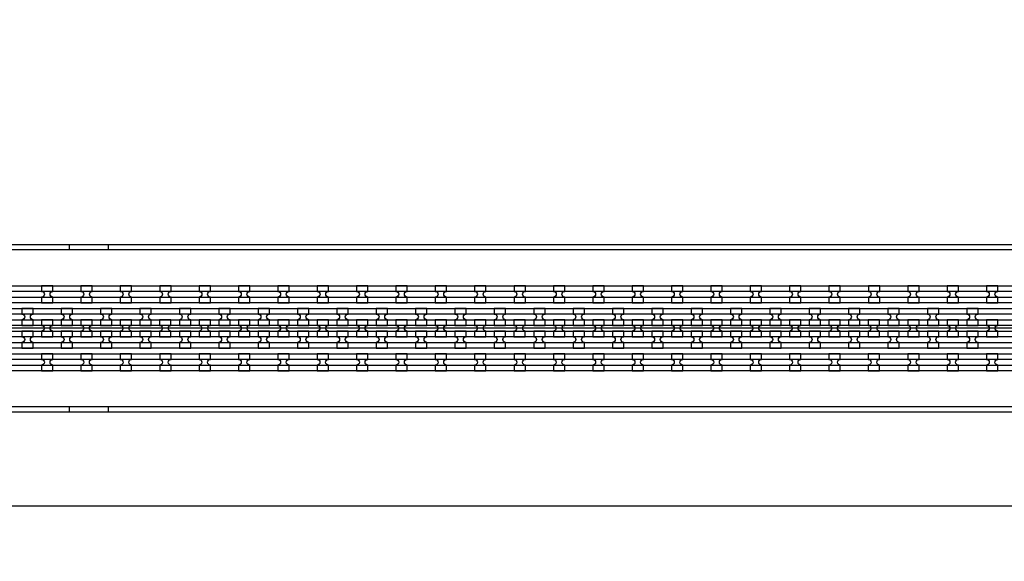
# Model space of a CAD drawing. Extents: x -63500 to 63500, y -63500 to 63500.
# Tile 100 of 256: x -34115 to -27862, y -351 to 3090. Entities that reach past the tile are written whole.
import ezdxf

# ---------------------------------------------------------------- set-up
doc = ezdxf.new("R2010")
doc.units = 13
doc.header["$MEASUREMENT"] = 0
for name, color, linetype in [('1_Metal', 2, 'Continuous'), ('2_Electrodes', 5, 'Continuous'), ('3_Outline', 4, 'Continuous')]:
    doc.layers.add(name, color=color, linetype=linetype)

msp = doc.modelspace()

# ---------------------------------------------------------------- linework, layer by layer
for p, q in [((-16300, 1130), (-34800, 1130)), ((0, 0), (-50000, 0))]:
    msp.add_line(p, q)
for radius in [50000, 47500, 45000]:
    msp.add_circle((0, 0), radius)
at = {"layer": '1_Metal'}
for points in [[(-50000, 0, -1), (50000, 0), (51000, 0, 1), (-51000, 0)], [(-34797.9, 1040), (-7256, 1040, 0.414214), (-5416, 2880), (-5416, 3380, 0.414214), (-7256, 5220), (-8488, 5220, 0.414214), (-8506, 5202), (-8506, 5202), (-8536.6, 5202), (-8536.6, 5272.2), (-8506.6, 5272.2, 0.384752), (-8488.7, 5256), (-7256, 5256, -0.414214), (-5380, 3380), (-5380, 2880, -0.414214), (-7256, 1004), (-34797.9, 1004)], [(-34797.9, 1112), (-7256, 1112, 0.414214), (-5488, 2880), (-5488, 3380, 0.414214), (-7256, 5148), (-8488, 5148, 0.414214), (-8506, 5130), (-8506, 5130), (-8536.6, 5130), (-8536.6, 5202), (-8506, 5202, 0.414214), (-8488, 5184), (-7256, 5184, -0.414214), (-5452, 3380), (-5452, 2880, -0.414214), (-7256, 1076), (-34797.9, 1076)], [(-34797.9, 1184), (-7256, 1184, 0.414214), (-5560, 2880), (-5560, 3380, 0.414214), (-7256, 5076), (-8488, 5076, 0.414214), (-8506, 5058), (-8506, 5058), (-8536.6, 5058), (-8536.6, 5130), (-8506, 5130, 0.414214), (-8488, 5112), (-7256, 5112, -0.414214), (-5524, 3380), (-5524, 2880, -0.414214), (-7256, 1148), (-34797.9, 1148)], [(-34797.9, 1256), (-7256, 1256, 0.414214), (-5632, 2880), (-5632, 3380, 0.414214), (-7256, 5004), (-8488.7, 5004, 0.384752), (-8506.6, 4987.9), (-8536.6, 4987.9), (-8536.6, 5058), (-8506, 5058, 0.414214), (-8488, 5040), (-7256, 5040, -0.414214), (-5596, 3380), (-5596, 2880, -0.414214), (-7256, 1220), (-34797.9, 1220)], [(-33975.9, 1292.1), (-33903.9, 1292.1), (-33903.9, 1328.1, -0.414214), (-33921.9, 1346.1), (-33921.9, 1346.1, -0.414214), (-33903.9, 1364.1), (-33903.9, 1400.1), (-33975.9, 1400.1), (-33975.9, 1364.1, -0.414214), (-33957.9, 1346.1), (-33957.9, 1346.1, -0.414214), (-33975.9, 1328.1)], [(-33725.9, 1292.1), (-33653.9, 1292.1), (-33653.9, 1328.1, -0.414214), (-33671.9, 1346.1), (-33671.9, 1346.1, -0.414214), (-33653.9, 1364.1), (-33653.9, 1400.1), (-33725.9, 1400.1), (-33725.9, 1364.1, -0.414214), (-33707.9, 1346.1), (-33707.9, 1346.1, -0.414214), (-33725.9, 1328.1)], [(-33475.9, 1292.1), (-33403.9, 1292.1), (-33403.9, 1328.1, -0.414214), (-33421.9, 1346.1), (-33421.9, 1346.1, -0.414214), (-33403.9, 1364.1), (-33403.9, 1400.1), (-33475.9, 1400.1), (-33475.9, 1364.1, -0.414214), (-33457.9, 1346.1), (-33457.9, 1346.1, -0.414214), (-33475.9, 1328.1)], [(-33225.9, 1292.1), (-33153.9, 1292.1), (-33153.9, 1328.1, -0.414214), (-33171.9, 1346.1), (-33171.9, 1346.1, -0.414214), (-33153.9, 1364.1), (-33153.9, 1400.1), (-33225.9, 1400.1), (-33225.9, 1364.1, -0.414214), (-33207.9, 1346.1), (-33207.9, 1346.1, -0.414214), (-33225.9, 1328.1)], [(-32975.9, 1292.1), (-32903.9, 1292.1), (-32903.9, 1328.1, -0.414214), (-32921.9, 1346.1), (-32921.9, 1346.1, -0.414214), (-32903.9, 1364.1), (-32903.9, 1400.1), (-32975.9, 1400.1), (-32975.9, 1364.1, -0.414214), (-32957.9, 1346.1), (-32957.9, 1346.1, -0.414214), (-32975.9, 1328.1)], [(-32725.9, 1292.1), (-32653.9, 1292.1), (-32653.9, 1328.1, -0.414214), (-32671.9, 1346.1), (-32671.9, 1346.1, -0.414214), (-32653.9, 1364.1), (-32653.9, 1400.1), (-32725.9, 1400.1), (-32725.9, 1364.1, -0.414214), (-32707.9, 1346.1), (-32707.9, 1346.1, -0.414214), (-32725.9, 1328.1)], [(-32475.9, 1292.1), (-32403.9, 1292.1), (-32403.9, 1328.1, -0.414214), (-32421.9, 1346.1), (-32421.9, 1346.1, -0.414214), (-32403.9, 1364.1), (-32403.9, 1400.1), (-32475.9, 1400.1), (-32475.9, 1364.1, -0.414214), (-32457.9, 1346.1), (-32457.9, 1346.1, -0.414214), (-32475.9, 1328.1)], [(-32225.9, 1292.1), (-32153.9, 1292.1), (-32153.9, 1328.1, -0.414214), (-32171.9, 1346.1), (-32171.9, 1346.1, -0.414214), (-32153.9, 1364.1), (-32153.9, 1400.1), (-32225.9, 1400.1), (-32225.9, 1364.1, -0.414214), (-32207.9, 1346.1), (-32207.9, 1346.1, -0.414214), (-32225.9, 1328.1)], [(-31975.9, 1292.1), (-31903.9, 1292.1), (-31903.9, 1328.1, -0.414214), (-31921.9, 1346.1), (-31921.9, 1346.1, -0.414214), (-31903.9, 1364.1), (-31903.9, 1400.1), (-31975.9, 1400.1), (-31975.9, 1364.1, -0.414214), (-31957.9, 1346.1), (-31957.9, 1346.1, -0.414214), (-31975.9, 1328.1)], [(-31725.9, 1292.1), (-31653.9, 1292.1), (-31653.9, 1328.1, -0.414214), (-31671.9, 1346.1), (-31671.9, 1346.1, -0.414214), (-31653.9, 1364.1), (-31653.9, 1400.1), (-31725.9, 1400.1), (-31725.9, 1364.1, -0.414214), (-31707.9, 1346.1), (-31707.9, 1346.1, -0.414214), (-31725.9, 1328.1)], [(-31475.9, 1292.1), (-31403.9, 1292.1), (-31403.9, 1328.1, -0.414214), (-31421.9, 1346.1), (-31421.9, 1346.1, -0.414214), (-31403.9, 1364.1), (-31403.9, 1400.1), (-31475.9, 1400.1), (-31475.9, 1364.1, -0.414214), (-31457.9, 1346.1), (-31457.9, 1346.1, -0.414214), (-31475.9, 1328.1)], [(-31225.9, 1292.1), (-31153.9, 1292.1), (-31153.9, 1328.1, -0.414214), (-31171.9, 1346.1), (-31171.9, 1346.1, -0.414214), (-31153.9, 1364.1), (-31153.9, 1400.1), (-31225.9, 1400.1), (-31225.9, 1364.1, -0.414214), (-31207.9, 1346.1), (-31207.9, 1346.1, -0.414214), (-31225.9, 1328.1)], [(-30975.9, 1292.1), (-30903.9, 1292.1), (-30903.9, 1328.1, -0.414214), (-30921.9, 1346.1), (-30921.9, 1346.1, -0.414214), (-30903.9, 1364.1), (-30903.9, 1400.1), (-30975.9, 1400.1), (-30975.9, 1364.1, -0.414214), (-30957.9, 1346.1), (-30957.9, 1346.1, -0.414214), (-30975.9, 1328.1)], [(-30725.9, 1292.1), (-30653.9, 1292.1), (-30653.9, 1328.1, -0.414214), (-30671.9, 1346.1), (-30671.9, 1346.1, -0.414214), (-30653.9, 1364.1), (-30653.9, 1400.1), (-30725.9, 1400.1), (-30725.9, 1364.1, -0.414214), (-30707.9, 1346.1), (-30707.9, 1346.1, -0.414214), (-30725.9, 1328.1)], [(-30475.9, 1292.1), (-30403.9, 1292.1), (-30403.9, 1328.1, -0.414214), (-30421.9, 1346.1), (-30421.9, 1346.1, -0.414214), (-30403.9, 1364.1), (-30403.9, 1400.1), (-30475.9, 1400.1), (-30475.9, 1364.1, -0.414214), (-30457.9, 1346.1), (-30457.9, 1346.1, -0.414214), (-30475.9, 1328.1)], [(-30225.9, 1292.1), (-30153.9, 1292.1), (-30153.9, 1328.1, -0.414214), (-30171.9, 1346.1), (-30171.9, 1346.1, -0.414214), (-30153.9, 1364.1), (-30153.9, 1400.1), (-30225.9, 1400.1), (-30225.9, 1364.1, -0.414214), (-30207.9, 1346.1), (-30207.9, 1346.1, -0.414214), (-30225.9, 1328.1)], [(-29975.9, 1292.1), (-29903.9, 1292.1), (-29903.9, 1328.1, -0.414214), (-29921.9, 1346.1), (-29921.9, 1346.1, -0.414214), (-29903.9, 1364.1), (-29903.9, 1400.1), (-29975.9, 1400.1), (-29975.9, 1364.1, -0.414214), (-29957.9, 1346.1), (-29957.9, 1346.1, -0.414214), (-29975.9, 1328.1)], [(-29725.9, 1292.1), (-29653.9, 1292.1), (-29653.9, 1328.1, -0.414214), (-29671.9, 1346.1), (-29671.9, 1346.1, -0.414214), (-29653.9, 1364.1), (-29653.9, 1400.1), (-29725.9, 1400.1), (-29725.9, 1364.1, -0.414214), (-29707.9, 1346.1), (-29707.9, 1346.1, -0.414214), (-29725.9, 1328.1)], [(-29475.9, 1292.1), (-29403.9, 1292.1), (-29403.9, 1328.1, -0.414214), (-29421.9, 1346.1), (-29421.9, 1346.1, -0.414214), (-29403.9, 1364.1), (-29403.9, 1400.1), (-29475.9, 1400.1), (-29475.9, 1364.1, -0.414214), (-29457.9, 1346.1), (-29457.9, 1346.1, -0.414214), (-29475.9, 1328.1)], [(-29225.9, 1292.1), (-29153.9, 1292.1), (-29153.9, 1328.1, -0.414214), (-29171.9, 1346.1), (-29171.9, 1346.1, -0.414214), (-29153.9, 1364.1), (-29153.9, 1400.1), (-29225.9, 1400.1), (-29225.9, 1364.1, -0.414214), (-29207.9, 1346.1), (-29207.9, 1346.1, -0.414214), (-29225.9, 1328.1)], [(-28975.9, 1292.1), (-28903.9, 1292.1), (-28903.9, 1328.1, -0.414214), (-28921.9, 1346.1), (-28921.9, 1346.1, -0.414214), (-28903.9, 1364.1), (-28903.9, 1400.1), (-28975.9, 1400.1), (-28975.9, 1364.1, -0.414214), (-28957.9, 1346.1), (-28957.9, 1346.1, -0.414214), (-28975.9, 1328.1)], [(-28725.9, 1292.1), (-28653.9, 1292.1), (-28653.9, 1328.1, -0.414214), (-28671.9, 1346.1), (-28671.9, 1346.1, -0.414214), (-28653.9, 1364.1), (-28653.9, 1400.1), (-28725.9, 1400.1), (-28725.9, 1364.1, -0.414214), (-28707.9, 1346.1), (-28707.9, 1346.1, -0.414214), (-28725.9, 1328.1)], [(-28475.9, 1292.1), (-28403.9, 1292.1), (-28403.9, 1328.1, -0.414214), (-28421.9, 1346.1), (-28421.9, 1346.1, -0.414214), (-28403.9, 1364.1), (-28403.9, 1400.1), (-28475.9, 1400.1), (-28475.9, 1364.1, -0.414214), (-28457.9, 1346.1), (-28457.9, 1346.1, -0.414214), (-28475.9, 1328.1)], [(-28225.9, 1292.1), (-28153.9, 1292.1), (-28153.9, 1328.1, -0.414214), (-28171.9, 1346.1), (-28171.9, 1346.1, -0.414214), (-28153.9, 1364.1), (-28153.9, 1400.1), (-28225.9, 1400.1), (-28225.9, 1364.1, -0.414214), (-28207.9, 1346.1), (-28207.9, 1346.1, -0.414214), (-28225.9, 1328.1)], [(-27975.9, 1292.1), (-27903.9, 1292.1), (-27903.9, 1328.1, -0.414214), (-27921.9, 1346.1), (-27921.9, 1346.1, -0.414214), (-27903.9, 1364.1), (-27903.9, 1400.1), (-27975.9, 1400.1), (-27975.9, 1364.1, -0.414214), (-27957.9, 1346.1), (-27957.9, 1346.1, -0.414214), (-27975.9, 1328.1)], [(-34029.1, 1148.1), (-34029.1, 1184.1, -0.414214), (-34047.1, 1202.1), (-34047.1, 1202.1, -0.414214), (-34029.1, 1220.1), (-34029.1, 1256.1), (-34101.1, 1256.1), (-34101.1, 1220.1, -0.414214), (-34083.1, 1202.1), (-34083.1, 1202.1, -0.414214), (-34101.1, 1184.1), (-34101.1, 1148.1)], [(-33779.1, 1148.1), (-33779.1, 1184.1, -0.414214), (-33797.1, 1202.1), (-33797.1, 1202.1, -0.414214), (-33779.1, 1220.1), (-33779.1, 1256.1), (-33851.1, 1256.1), (-33851.1, 1220.1, -0.414214), (-33833.1, 1202.1), (-33833.1, 1202.1, -0.414214), (-33851.1, 1184.1), (-33851.1, 1148.1)], [(-33529.1, 1148.1), (-33529.1, 1184.1, -0.414214), (-33547.1, 1202.1), (-33547.1, 1202.1, -0.414214), (-33529.1, 1220.1), (-33529.1, 1256.1), (-33601.1, 1256.1), (-33601.1, 1220.1, -0.414214), (-33583.1, 1202.1), (-33583.1, 1202.1, -0.414214), (-33601.1, 1184.1), (-33601.1, 1148.1)], [(-33279.1, 1148.1), (-33279.1, 1184.1, -0.414214), (-33297.1, 1202.1), (-33297.1, 1202.1, -0.414214), (-33279.1, 1220.1), (-33279.1, 1256.1), (-33351.1, 1256.1), (-33351.1, 1220.1, -0.414214), (-33333.1, 1202.1), (-33333.1, 1202.1, -0.414214), (-33351.1, 1184.1), (-33351.1, 1148.1)], [(-33029.1, 1148.1), (-33029.1, 1184.1, -0.414214), (-33047.1, 1202.1), (-33047.1, 1202.1, -0.414214), (-33029.1, 1220.1), (-33029.1, 1256.1), (-33101.1, 1256.1), (-33101.1, 1220.1, -0.414214), (-33083.1, 1202.1), (-33083.1, 1202.1, -0.414214), (-33101.1, 1184.1), (-33101.1, 1148.1)], [(-32779.1, 1148.1), (-32779.1, 1184.1, -0.414214), (-32797.1, 1202.1), (-32797.1, 1202.1, -0.414214), (-32779.1, 1220.1), (-32779.1, 1256.1), (-32851.1, 1256.1), (-32851.1, 1220.1, -0.414214), (-32833.1, 1202.1), (-32833.1, 1202.1, -0.414214), (-32851.1, 1184.1), (-32851.1, 1148.1)], [(-32529.1, 1148.1), (-32529.1, 1184.1, -0.414214), (-32547.1, 1202.1), (-32547.1, 1202.1, -0.414214), (-32529.1, 1220.1), (-32529.1, 1256.1), (-32601.1, 1256.1), (-32601.1, 1220.1, -0.414214), (-32583.1, 1202.1), (-32583.1, 1202.1, -0.414214), (-32601.1, 1184.1), (-32601.1, 1148.1)], [(-32279.1, 1148.1), (-32279.1, 1184.1, -0.414214), (-32297.1, 1202.1), (-32297.1, 1202.1, -0.414214), (-32279.1, 1220.1), (-32279.1, 1256.1), (-32351.1, 1256.1), (-32351.1, 1220.1, -0.414214), (-32333.1, 1202.1), (-32333.1, 1202.1, -0.414214), (-32351.1, 1184.1), (-32351.1, 1148.1)], [(-32029.1, 1148.1), (-32029.1, 1184.1, -0.414214), (-32047.1, 1202.1), (-32047.1, 1202.1, -0.414214), (-32029.1, 1220.1), (-32029.1, 1256.1), (-32101.1, 1256.1), (-32101.1, 1220.1, -0.414214), (-32083.1, 1202.1), (-32083.1, 1202.1, -0.414214), (-32101.1, 1184.1), (-32101.1, 1148.1)], [(-31779.1, 1148.1), (-31779.1, 1184.1, -0.414214), (-31797.1, 1202.1), (-31797.1, 1202.1, -0.414214), (-31779.1, 1220.1), (-31779.1, 1256.1), (-31851.1, 1256.1), (-31851.1, 1220.1, -0.414214), (-31833.1, 1202.1), (-31833.1, 1202.1, -0.414214), (-31851.1, 1184.1), (-31851.1, 1148.1)], [(-31529.1, 1148.1), (-31529.1, 1184.1, -0.414214), (-31547.1, 1202.1), (-31547.1, 1202.1, -0.414214), (-31529.1, 1220.1), (-31529.1, 1256.1), (-31601.1, 1256.1), (-31601.1, 1220.1, -0.414214), (-31583.1, 1202.1), (-31583.1, 1202.1, -0.414214), (-31601.1, 1184.1), (-31601.1, 1148.1)], [(-31279.1, 1148.1), (-31279.1, 1184.1, -0.414214), (-31297.1, 1202.1), (-31297.1, 1202.1, -0.414214), (-31279.1, 1220.1), (-31279.1, 1256.1), (-31351.1, 1256.1), (-31351.1, 1220.1, -0.414214), (-31333.1, 1202.1), (-31333.1, 1202.1, -0.414214), (-31351.1, 1184.1), (-31351.1, 1148.1)], [(-31029.1, 1148.1), (-31029.1, 1184.1, -0.414214), (-31047.1, 1202.1), (-31047.1, 1202.1, -0.414214), (-31029.1, 1220.1), (-31029.1, 1256.1), (-31101.1, 1256.1), (-31101.1, 1220.1, -0.414214), (-31083.1, 1202.1), (-31083.1, 1202.1, -0.414214), (-31101.1, 1184.1), (-31101.1, 1148.1)], [(-30779.1, 1148.1), (-30779.1, 1184.1, -0.414214), (-30797.1, 1202.1), (-30797.1, 1202.1, -0.414214), (-30779.1, 1220.1), (-30779.1, 1256.1), (-30851.1, 1256.1), (-30851.1, 1220.1, -0.414214), (-30833.1, 1202.1), (-30833.1, 1202.1, -0.414214), (-30851.1, 1184.1), (-30851.1, 1148.1)], [(-30529.1, 1148.1), (-30529.1, 1184.1, -0.414214), (-30547.1, 1202.1), (-30547.1, 1202.1, -0.414214), (-30529.1, 1220.1), (-30529.1, 1256.1), (-30601.1, 1256.1), (-30601.1, 1220.1, -0.414214), (-30583.1, 1202.1), (-30583.1, 1202.1, -0.414214), (-30601.1, 1184.1), (-30601.1, 1148.1)], [(-30279.1, 1148.1), (-30279.1, 1184.1, -0.414214), (-30297.1, 1202.1), (-30297.1, 1202.1, -0.414214), (-30279.1, 1220.1), (-30279.1, 1256.1), (-30351.1, 1256.1), (-30351.1, 1220.1, -0.414214), (-30333.1, 1202.1), (-30333.1, 1202.1, -0.414214), (-30351.1, 1184.1), (-30351.1, 1148.1)], [(-30029.1, 1148.1), (-30029.1, 1184.1, -0.414214), (-30047.1, 1202.1), (-30047.1, 1202.1, -0.414214), (-30029.1, 1220.1), (-30029.1, 1256.1), (-30101.1, 1256.1), (-30101.1, 1220.1, -0.414214), (-30083.1, 1202.1), (-30083.1, 1202.1, -0.414214), (-30101.1, 1184.1), (-30101.1, 1148.1)], [(-29779.1, 1148.1), (-29779.1, 1184.1, -0.414214), (-29797.1, 1202.1), (-29797.1, 1202.1, -0.414214), (-29779.1, 1220.1), (-29779.1, 1256.1), (-29851.1, 1256.1), (-29851.1, 1220.1, -0.414214), (-29833.1, 1202.1), (-29833.1, 1202.1, -0.414214), (-29851.1, 1184.1), (-29851.1, 1148.1)], [(-29529.1, 1148.1), (-29529.1, 1184.1, -0.414214), (-29547.1, 1202.1), (-29547.1, 1202.1, -0.414214), (-29529.1, 1220.1), (-29529.1, 1256.1), (-29601.1, 1256.1), (-29601.1, 1220.1, -0.414214), (-29583.1, 1202.1), (-29583.1, 1202.1, -0.414214), (-29601.1, 1184.1), (-29601.1, 1148.1)], [(-29279.1, 1148.1), (-29279.1, 1184.1, -0.414214), (-29297.1, 1202.1), (-29297.1, 1202.1, -0.414214), (-29279.1, 1220.1), (-29279.1, 1256.1), (-29351.1, 1256.1), (-29351.1, 1220.1, -0.414214), (-29333.1, 1202.1), (-29333.1, 1202.1, -0.414214), (-29351.1, 1184.1), (-29351.1, 1148.1)], [(-29029.1, 1148.1), (-29029.1, 1184.1, -0.414214), (-29047.1, 1202.1), (-29047.1, 1202.1, -0.414214), (-29029.1, 1220.1), (-29029.1, 1256.1), (-29101.1, 1256.1), (-29101.1, 1220.1, -0.414214), (-29083.1, 1202.1), (-29083.1, 1202.1, -0.414214), (-29101.1, 1184.1), (-29101.1, 1148.1)], [(-28779.1, 1148.1), (-28779.1, 1184.1, -0.414214), (-28797.1, 1202.1), (-28797.1, 1202.1, -0.414214), (-28779.1, 1220.1), (-28779.1, 1256.1), (-28851.1, 1256.1), (-28851.1, 1220.1, -0.414214), (-28833.1, 1202.1), (-28833.1, 1202.1, -0.414214), (-28851.1, 1184.1), (-28851.1, 1148.1)], [(-28529.1, 1148.1), (-28529.1, 1184.1, -0.414214), (-28547.1, 1202.1), (-28547.1, 1202.1, -0.414214), (-28529.1, 1220.1), (-28529.1, 1256.1), (-28601.1, 1256.1), (-28601.1, 1220.1, -0.414214), (-28583.1, 1202.1), (-28583.1, 1202.1, -0.414214), (-28601.1, 1184.1), (-28601.1, 1148.1)], [(-28279.1, 1148.1), (-28279.1, 1184.1, -0.414214), (-28297.1, 1202.1), (-28297.1, 1202.1, -0.414214), (-28279.1, 1220.1), (-28279.1, 1256.1), (-28351.1, 1256.1), (-28351.1, 1220.1, -0.414214), (-28333.1, 1202.1), (-28333.1, 1202.1, -0.414214), (-28351.1, 1184.1), (-28351.1, 1148.1)], [(-28029.1, 1148.1), (-28029.1, 1184.1, -0.414214), (-28047.1, 1202.1), (-28047.1, 1202.1, -0.414214), (-28029.1, 1220.1), (-28029.1, 1256.1), (-28101.1, 1256.1), (-28101.1, 1220.1, -0.414214), (-28083.1, 1202.1), (-28083.1, 1202.1, -0.414214), (-28101.1, 1184.1), (-28101.1, 1148.1)], [(-33904.1, 1184.1), (-33976.1, 1184.1), (-33976.1, 1148.1, -0.414214), (-33958.1, 1130.1), (-33958.1, 1130.1, -0.414214), (-33976.1, 1112.1), (-33976.1, 1076.1), (-33904.1, 1076.1), (-33904.1, 1112.1, -0.414214), (-33922.1, 1130.1), (-33922.1, 1130.1, -0.414214), (-33904.1, 1148.1), (-33904.1, 1184.1)], [(-33654.1, 1184.1), (-33726.1, 1184.1), (-33726.1, 1148.1, -0.414214), (-33708.1, 1130.1), (-33708.1, 1130.1, -0.414214), (-33726.1, 1112.1), (-33726.1, 1076.1), (-33654.1, 1076.1), (-33654.1, 1112.1, -0.414214), (-33672.1, 1130.1), (-33672.1, 1130.1, -0.414214), (-33654.1, 1148.1), (-33654.1, 1184.1)], [(-33404.1, 1184.1), (-33476.1, 1184.1), (-33476.1, 1148.1, -0.414214), (-33458.1, 1130.1), (-33458.1, 1130.1, -0.414214), (-33476.1, 1112.1), (-33476.1, 1076.1), (-33404.1, 1076.1), (-33404.1, 1112.1, -0.414214), (-33422.1, 1130.1), (-33422.1, 1130.1, -0.414214), (-33404.1, 1148.1), (-33404.1, 1184.1)], [(-33154.1, 1184.1), (-33226.1, 1184.1), (-33226.1, 1148.1, -0.414214), (-33208.1, 1130.1), (-33208.1, 1130.1, -0.414214), (-33226.1, 1112.1), (-33226.1, 1076.1), (-33154.1, 1076.1), (-33154.1, 1112.1, -0.414214), (-33172.1, 1130.1), (-33172.1, 1130.1, -0.414214), (-33154.1, 1148.1), (-33154.1, 1184.1)], [(-32904.1, 1184.1), (-32976.1, 1184.1), (-32976.1, 1148.1, -0.414214), (-32958.1, 1130.1), (-32958.1, 1130.1, -0.414214), (-32976.1, 1112.1), (-32976.1, 1076.1), (-32904.1, 1076.1), (-32904.1, 1112.1, -0.414214), (-32922.1, 1130.1), (-32922.1, 1130.1, -0.414214), (-32904.1, 1148.1), (-32904.1, 1184.1)], [(-32654.1, 1184.1), (-32726.1, 1184.1), (-32726.1, 1148.1, -0.414214), (-32708.1, 1130.1), (-32708.1, 1130.1, -0.414214), (-32726.1, 1112.1), (-32726.1, 1076.1), (-32654.1, 1076.1), (-32654.1, 1112.1, -0.414214), (-32672.1, 1130.1), (-32672.1, 1130.1, -0.414214), (-32654.1, 1148.1), (-32654.1, 1184.1)], [(-32404.1, 1184.1), (-32476.1, 1184.1), (-32476.1, 1148.1, -0.414214), (-32458.1, 1130.1), (-32458.1, 1130.1, -0.414214), (-32476.1, 1112.1), (-32476.1, 1076.1), (-32404.1, 1076.1), (-32404.1, 1112.1, -0.414214), (-32422.1, 1130.1), (-32422.1, 1130.1, -0.414214), (-32404.1, 1148.1), (-32404.1, 1184.1)], [(-32154.1, 1184.1), (-32226.1, 1184.1), (-32226.1, 1148.1, -0.414214), (-32208.1, 1130.1), (-32208.1, 1130.1, -0.414214), (-32226.1, 1112.1), (-32226.1, 1076.1), (-32154.1, 1076.1), (-32154.1, 1112.1, -0.414214), (-32172.1, 1130.1), (-32172.1, 1130.1, -0.414214), (-32154.1, 1148.1), (-32154.1, 1184.1)], [(-31904.1, 1184.1), (-31976.1, 1184.1), (-31976.1, 1148.1, -0.414214), (-31958.1, 1130.1), (-31958.1, 1130.1, -0.414214), (-31976.1, 1112.1), (-31976.1, 1076.1), (-31904.1, 1076.1), (-31904.1, 1112.1, -0.414214), (-31922.1, 1130.1), (-31922.1, 1130.1, -0.414214), (-31904.1, 1148.1), (-31904.1, 1184.1)], [(-31654.1, 1184.1), (-31726.1, 1184.1), (-31726.1, 1148.1, -0.414214), (-31708.1, 1130.1), (-31708.1, 1130.1, -0.414214), (-31726.1, 1112.1), (-31726.1, 1076.1), (-31654.1, 1076.1), (-31654.1, 1112.1, -0.414214), (-31672.1, 1130.1), (-31672.1, 1130.1, -0.414214), (-31654.1, 1148.1), (-31654.1, 1184.1)], [(-31404.1, 1184.1), (-31476.1, 1184.1), (-31476.1, 1148.1, -0.414214), (-31458.1, 1130.1), (-31458.1, 1130.1, -0.414214), (-31476.1, 1112.1), (-31476.1, 1076.1), (-31404.1, 1076.1), (-31404.1, 1112.1, -0.414214), (-31422.1, 1130.1), (-31422.1, 1130.1, -0.414214), (-31404.1, 1148.1), (-31404.1, 1184.1)], [(-31154.1, 1184.1), (-31226.1, 1184.1), (-31226.1, 1148.1, -0.414214), (-31208.1, 1130.1), (-31208.1, 1130.1, -0.414214), (-31226.1, 1112.1), (-31226.1, 1076.1), (-31154.1, 1076.1), (-31154.1, 1112.1, -0.414214), (-31172.1, 1130.1), (-31172.1, 1130.1, -0.414214), (-31154.1, 1148.1), (-31154.1, 1184.1)], [(-30904.1, 1184.1), (-30976.1, 1184.1), (-30976.1, 1148.1, -0.414214), (-30958.1, 1130.1), (-30958.1, 1130.1, -0.414214), (-30976.1, 1112.1), (-30976.1, 1076.1), (-30904.1, 1076.1), (-30904.1, 1112.1, -0.414214), (-30922.1, 1130.1), (-30922.1, 1130.1, -0.414214), (-30904.1, 1148.1), (-30904.1, 1184.1)], [(-30654.1, 1184.1), (-30726.1, 1184.1), (-30726.1, 1148.1, -0.414214), (-30708.1, 1130.1), (-30708.1, 1130.1, -0.414214), (-30726.1, 1112.1), (-30726.1, 1076.1), (-30654.1, 1076.1), (-30654.1, 1112.1, -0.414214), (-30672.1, 1130.1), (-30672.1, 1130.1, -0.414214), (-30654.1, 1148.1), (-30654.1, 1184.1)], [(-30404.1, 1184.1), (-30476.1, 1184.1), (-30476.1, 1148.1, -0.414214), (-30458.1, 1130.1), (-30458.1, 1130.1, -0.414214), (-30476.1, 1112.1), (-30476.1, 1076.1), (-30404.1, 1076.1), (-30404.1, 1112.1, -0.414214), (-30422.1, 1130.1), (-30422.1, 1130.1, -0.414214), (-30404.1, 1148.1), (-30404.1, 1184.1)], [(-30154.1, 1184.1), (-30226.1, 1184.1), (-30226.1, 1148.1, -0.414214), (-30208.1, 1130.1), (-30208.1, 1130.1, -0.414214), (-30226.1, 1112.1), (-30226.1, 1076.1), (-30154.1, 1076.1), (-30154.1, 1112.1, -0.414214), (-30172.1, 1130.1), (-30172.1, 1130.1, -0.414214), (-30154.1, 1148.1), (-30154.1, 1184.1)], [(-29904.1, 1184.1), (-29976.1, 1184.1), (-29976.1, 1148.1, -0.414214), (-29958.1, 1130.1), (-29958.1, 1130.1, -0.414214), (-29976.1, 1112.1), (-29976.1, 1076.1), (-29904.1, 1076.1), (-29904.1, 1112.1, -0.414214), (-29922.1, 1130.1), (-29922.1, 1130.1, -0.414214), (-29904.1, 1148.1), (-29904.1, 1184.1)], [(-29654.1, 1184.1), (-29726.1, 1184.1), (-29726.1, 1148.1, -0.414214), (-29708.1, 1130.1), (-29708.1, 1130.1, -0.414214), (-29726.1, 1112.1), (-29726.1, 1076.1), (-29654.1, 1076.1), (-29654.1, 1112.1, -0.414214), (-29672.1, 1130.1), (-29672.1, 1130.1, -0.414214), (-29654.1, 1148.1), (-29654.1, 1184.1)], [(-29404.1, 1184.1), (-29476.1, 1184.1), (-29476.1, 1148.1, -0.414214), (-29458.1, 1130.1), (-29458.1, 1130.1, -0.414214), (-29476.1, 1112.1), (-29476.1, 1076.1), (-29404.1, 1076.1), (-29404.1, 1112.1, -0.414214), (-29422.1, 1130.1), (-29422.1, 1130.1, -0.414214), (-29404.1, 1148.1), (-29404.1, 1184.1)], [(-29154.1, 1184.1), (-29226.1, 1184.1), (-29226.1, 1148.1, -0.414214), (-29208.1, 1130.1), (-29208.1, 1130.1, -0.414214), (-29226.1, 1112.1), (-29226.1, 1076.1), (-29154.1, 1076.1), (-29154.1, 1112.1, -0.414214), (-29172.1, 1130.1), (-29172.1, 1130.1, -0.414214), (-29154.1, 1148.1), (-29154.1, 1184.1)], [(-28904.1, 1184.1), (-28976.1, 1184.1), (-28976.1, 1148.1, -0.414214), (-28958.1, 1130.1), (-28958.1, 1130.1, -0.414214), (-28976.1, 1112.1), (-28976.1, 1076.1), (-28904.1, 1076.1), (-28904.1, 1112.1, -0.414214), (-28922.1, 1130.1), (-28922.1, 1130.1, -0.414214), (-28904.1, 1148.1), (-28904.1, 1184.1)], [(-28654.1, 1184.1), (-28726.1, 1184.1), (-28726.1, 1148.1, -0.414214), (-28708.1, 1130.1), (-28708.1, 1130.1, -0.414214), (-28726.1, 1112.1), (-28726.1, 1076.1), (-28654.1, 1076.1), (-28654.1, 1112.1, -0.414214), (-28672.1, 1130.1), (-28672.1, 1130.1, -0.414214), (-28654.1, 1148.1), (-28654.1, 1184.1)], [(-28404.1, 1184.1), (-28476.1, 1184.1), (-28476.1, 1148.1, -0.414214), (-28458.1, 1130.1), (-28458.1, 1130.1, -0.414214), (-28476.1, 1112.1), (-28476.1, 1076.1), (-28404.1, 1076.1), (-28404.1, 1112.1, -0.414214), (-28422.1, 1130.1), (-28422.1, 1130.1, -0.414214), (-28404.1, 1148.1), (-28404.1, 1184.1)], [(-28154.1, 1184.1), (-28226.1, 1184.1), (-28226.1, 1148.1, -0.414214), (-28208.1, 1130.1), (-28208.1, 1130.1, -0.414214), (-28226.1, 1112.1), (-28226.1, 1076.1), (-28154.1, 1076.1), (-28154.1, 1112.1, -0.414214), (-28172.1, 1130.1), (-28172.1, 1130.1, -0.414214), (-28154.1, 1148.1), (-28154.1, 1184.1)], [(-27904.1, 1184.1), (-27976.1, 1184.1), (-27976.1, 1148.1, -0.414214), (-27958.1, 1130.1), (-27958.1, 1130.1, -0.414214), (-27976.1, 1112.1), (-27976.1, 1076.1), (-27904.1, 1076.1), (-27904.1, 1112.1, -0.414214), (-27922.1, 1130.1), (-27922.1, 1130.1, -0.414214), (-27904.1, 1148.1), (-27904.1, 1184.1)], [(-34029.1, 1112.1), (-34101.1, 1112.1), (-34101.1, 1076.1, -0.414214), (-34083.1, 1058.1), (-34083.1, 1058.1, -0.414214), (-34101.1, 1040.1), (-34101.1, 1004.1), (-34029.1, 1004.1), (-34029.1, 1040.1, -0.414214), (-34047.1, 1058.1), (-34047.1, 1058.1, -0.414214), (-34029.1, 1076.1), (-34029.1, 1112.1)], [(-33779.1, 1112.1), (-33851.1, 1112.1), (-33851.1, 1076.1, -0.414214), (-33833.1, 1058.1), (-33833.1, 1058.1, -0.414214), (-33851.1, 1040.1), (-33851.1, 1004.1), (-33779.1, 1004.1), (-33779.1, 1040.1, -0.414214), (-33797.1, 1058.1), (-33797.1, 1058.1, -0.414214), (-33779.1, 1076.1), (-33779.1, 1112.1)], [(-33529.1, 1112.1), (-33601.1, 1112.1), (-33601.1, 1076.1, -0.414214), (-33583.1, 1058.1), (-33583.1, 1058.1, -0.414214), (-33601.1, 1040.1), (-33601.1, 1004.1), (-33529.1, 1004.1), (-33529.1, 1040.1, -0.414214), (-33547.1, 1058.1), (-33547.1, 1058.1, -0.414214), (-33529.1, 1076.1), (-33529.1, 1112.1)], [(-33279.1, 1112.1), (-33351.1, 1112.1), (-33351.1, 1076.1, -0.414214), (-33333.1, 1058.1), (-33333.1, 1058.1, -0.414214), (-33351.1, 1040.1), (-33351.1, 1004.1), (-33279.1, 1004.1), (-33279.1, 1040.1, -0.414214), (-33297.1, 1058.1), (-33297.1, 1058.1, -0.414214), (-33279.1, 1076.1), (-33279.1, 1112.1)], [(-33029.1, 1112.1), (-33101.1, 1112.1), (-33101.1, 1076.1, -0.414214), (-33083.1, 1058.1), (-33083.1, 1058.1, -0.414214), (-33101.1, 1040.1), (-33101.1, 1004.1), (-33029.1, 1004.1), (-33029.1, 1040.1, -0.414214), (-33047.1, 1058.1), (-33047.1, 1058.1, -0.414214), (-33029.1, 1076.1), (-33029.1, 1112.1)], [(-32779.1, 1112.1), (-32851.1, 1112.1), (-32851.1, 1076.1, -0.414214), (-32833.1, 1058.1), (-32833.1, 1058.1, -0.414214), (-32851.1, 1040.1), (-32851.1, 1004.1), (-32779.1, 1004.1), (-32779.1, 1040.1, -0.414214), (-32797.1, 1058.1), (-32797.1, 1058.1, -0.414214), (-32779.1, 1076.1), (-32779.1, 1112.1)], [(-32529.1, 1112.1), (-32601.1, 1112.1), (-32601.1, 1076.1, -0.414214), (-32583.1, 1058.1), (-32583.1, 1058.1, -0.414214), (-32601.1, 1040.1), (-32601.1, 1004.1), (-32529.1, 1004.1), (-32529.1, 1040.1, -0.414214), (-32547.1, 1058.1), (-32547.1, 1058.1, -0.414214), (-32529.1, 1076.1), (-32529.1, 1112.1)], [(-32279.1, 1112.1), (-32351.1, 1112.1), (-32351.1, 1076.1, -0.414214), (-32333.1, 1058.1), (-32333.1, 1058.1, -0.414214), (-32351.1, 1040.1), (-32351.1, 1004.1), (-32279.1, 1004.1), (-32279.1, 1040.1, -0.414214), (-32297.1, 1058.1), (-32297.1, 1058.1, -0.414214), (-32279.1, 1076.1), (-32279.1, 1112.1)], [(-32029.1, 1112.1), (-32101.1, 1112.1), (-32101.1, 1076.1, -0.414214), (-32083.1, 1058.1), (-32083.1, 1058.1, -0.414214), (-32101.1, 1040.1), (-32101.1, 1004.1), (-32029.1, 1004.1), (-32029.1, 1040.1, -0.414214), (-32047.1, 1058.1), (-32047.1, 1058.1, -0.414214), (-32029.1, 1076.1), (-32029.1, 1112.1)], [(-31779.1, 1112.1), (-31851.1, 1112.1), (-31851.1, 1076.1, -0.414214), (-31833.1, 1058.1), (-31833.1, 1058.1, -0.414214), (-31851.1, 1040.1), (-31851.1, 1004.1), (-31779.1, 1004.1), (-31779.1, 1040.1, -0.414214), (-31797.1, 1058.1), (-31797.1, 1058.1, -0.414214), (-31779.1, 1076.1), (-31779.1, 1112.1)], [(-31529.1, 1112.1), (-31601.1, 1112.1), (-31601.1, 1076.1, -0.414214), (-31583.1, 1058.1), (-31583.1, 1058.1, -0.414214), (-31601.1, 1040.1), (-31601.1, 1004.1), (-31529.1, 1004.1), (-31529.1, 1040.1, -0.414214), (-31547.1, 1058.1), (-31547.1, 1058.1, -0.414214), (-31529.1, 1076.1), (-31529.1, 1112.1)], [(-31279.1, 1112.1), (-31351.1, 1112.1), (-31351.1, 1076.1, -0.414214), (-31333.1, 1058.1), (-31333.1, 1058.1, -0.414214), (-31351.1, 1040.1), (-31351.1, 1004.1), (-31279.1, 1004.1), (-31279.1, 1040.1, -0.414214), (-31297.1, 1058.1), (-31297.1, 1058.1, -0.414214), (-31279.1, 1076.1), (-31279.1, 1112.1)], [(-31029.1, 1112.1), (-31101.1, 1112.1), (-31101.1, 1076.1, -0.414214), (-31083.1, 1058.1), (-31083.1, 1058.1, -0.414214), (-31101.1, 1040.1), (-31101.1, 1004.1), (-31029.1, 1004.1), (-31029.1, 1040.1, -0.414214), (-31047.1, 1058.1), (-31047.1, 1058.1, -0.414214), (-31029.1, 1076.1), (-31029.1, 1112.1)], [(-30779.1, 1112.1), (-30851.1, 1112.1), (-30851.1, 1076.1, -0.414214), (-30833.1, 1058.1), (-30833.1, 1058.1, -0.414214), (-30851.1, 1040.1), (-30851.1, 1004.1), (-30779.1, 1004.1), (-30779.1, 1040.1, -0.414214), (-30797.1, 1058.1), (-30797.1, 1058.1, -0.414214), (-30779.1, 1076.1), (-30779.1, 1112.1)], [(-30529.1, 1112.1), (-30601.1, 1112.1), (-30601.1, 1076.1, -0.414214), (-30583.1, 1058.1), (-30583.1, 1058.1, -0.414214), (-30601.1, 1040.1), (-30601.1, 1004.1), (-30529.1, 1004.1), (-30529.1, 1040.1, -0.414214), (-30547.1, 1058.1), (-30547.1, 1058.1, -0.414214), (-30529.1, 1076.1), (-30529.1, 1112.1)], [(-30279.1, 1112.1), (-30351.1, 1112.1), (-30351.1, 1076.1, -0.414214), (-30333.1, 1058.1), (-30333.1, 1058.1, -0.414214), (-30351.1, 1040.1), (-30351.1, 1004.1), (-30279.1, 1004.1), (-30279.1, 1040.1, -0.414214), (-30297.1, 1058.1), (-30297.1, 1058.1, -0.414214), (-30279.1, 1076.1), (-30279.1, 1112.1)], [(-30029.1, 1112.1), (-30101.1, 1112.1), (-30101.1, 1076.1, -0.414214), (-30083.1, 1058.1), (-30083.1, 1058.1, -0.414214), (-30101.1, 1040.1), (-30101.1, 1004.1), (-30029.1, 1004.1), (-30029.1, 1040.1, -0.414214), (-30047.1, 1058.1), (-30047.1, 1058.1, -0.414214), (-30029.1, 1076.1), (-30029.1, 1112.1)], [(-29779.1, 1112.1), (-29851.1, 1112.1), (-29851.1, 1076.1, -0.414214), (-29833.1, 1058.1), (-29833.1, 1058.1, -0.414214), (-29851.1, 1040.1), (-29851.1, 1004.1), (-29779.1, 1004.1), (-29779.1, 1040.1, -0.414214), (-29797.1, 1058.1), (-29797.1, 1058.1, -0.414214), (-29779.1, 1076.1), (-29779.1, 1112.1)], [(-29529.1, 1112.1), (-29601.1, 1112.1), (-29601.1, 1076.1, -0.414214), (-29583.1, 1058.1), (-29583.1, 1058.1, -0.414214), (-29601.1, 1040.1), (-29601.1, 1004.1), (-29529.1, 1004.1), (-29529.1, 1040.1, -0.414214), (-29547.1, 1058.1), (-29547.1, 1058.1, -0.414214), (-29529.1, 1076.1), (-29529.1, 1112.1)], [(-29279.1, 1112.1), (-29351.1, 1112.1), (-29351.1, 1076.1, -0.414214), (-29333.1, 1058.1), (-29333.1, 1058.1, -0.414214), (-29351.1, 1040.1), (-29351.1, 1004.1), (-29279.1, 1004.1), (-29279.1, 1040.1, -0.414214), (-29297.1, 1058.1), (-29297.1, 1058.1, -0.414214), (-29279.1, 1076.1), (-29279.1, 1112.1)], [(-29029.1, 1112.1), (-29101.1, 1112.1), (-29101.1, 1076.1, -0.414214), (-29083.1, 1058.1), (-29083.1, 1058.1, -0.414214), (-29101.1, 1040.1), (-29101.1, 1004.1), (-29029.1, 1004.1), (-29029.1, 1040.1, -0.414214), (-29047.1, 1058.1), (-29047.1, 1058.1, -0.414214), (-29029.1, 1076.1), (-29029.1, 1112.1)], [(-28779.1, 1112.1), (-28851.1, 1112.1), (-28851.1, 1076.1, -0.414214), (-28833.1, 1058.1), (-28833.1, 1058.1, -0.414214), (-28851.1, 1040.1), (-28851.1, 1004.1), (-28779.1, 1004.1), (-28779.1, 1040.1, -0.414214), (-28797.1, 1058.1), (-28797.1, 1058.1, -0.414214), (-28779.1, 1076.1), (-28779.1, 1112.1)], [(-28529.1, 1112.1), (-28601.1, 1112.1), (-28601.1, 1076.1, -0.414214), (-28583.1, 1058.1), (-28583.1, 1058.1, -0.414214), (-28601.1, 1040.1), (-28601.1, 1004.1), (-28529.1, 1004.1), (-28529.1, 1040.1, -0.414214), (-28547.1, 1058.1), (-28547.1, 1058.1, -0.414214), (-28529.1, 1076.1), (-28529.1, 1112.1)], [(-28279.1, 1112.1), (-28351.1, 1112.1), (-28351.1, 1076.1, -0.414214), (-28333.1, 1058.1), (-28333.1, 1058.1, -0.414214), (-28351.1, 1040.1), (-28351.1, 1004.1), (-28279.1, 1004.1), (-28279.1, 1040.1, -0.414214), (-28297.1, 1058.1), (-28297.1, 1058.1, -0.414214), (-28279.1, 1076.1), (-28279.1, 1112.1)], [(-28029.1, 1112.1), (-28101.1, 1112.1), (-28101.1, 1076.1, -0.414214), (-28083.1, 1058.1), (-28083.1, 1058.1, -0.414214), (-28101.1, 1040.1), (-28101.1, 1004.1), (-28029.1, 1004.1), (-28029.1, 1040.1, -0.414214), (-28047.1, 1058.1), (-28047.1, 1058.1, -0.414214), (-28029.1, 1076.1), (-28029.1, 1112.1)], [(-33976, 860.1), (-33904, 860.1), (-33904, 896.1, -0.414214), (-33922, 914.1), (-33922, 914.1, -0.414214), (-33904, 932.1), (-33904, 968.1), (-33976, 968.1), (-33976, 932.1, -0.414214), (-33958, 914.1), (-33958, 914.1, -0.414214), (-33976, 896.1)], [(-33726, 860.1), (-33654, 860.1), (-33654, 896.1, -0.414214), (-33672, 914.1), (-33672, 914.1, -0.414214), (-33654, 932.1), (-33654, 968.1), (-33726, 968.1), (-33726, 932.1, -0.414214), (-33708, 914.1), (-33708, 914.1, -0.414214), (-33726, 896.1)], [(-33476, 860.1), (-33404, 860.1), (-33404, 896.1, -0.414214), (-33422, 914.1), (-33422, 914.1, -0.414214), (-33404, 932.1), (-33404, 968.1), (-33476, 968.1), (-33476, 932.1, -0.414214), (-33458, 914.1), (-33458, 914.1, -0.414214), (-33476, 896.1)], [(-33226, 860.1), (-33154, 860.1), (-33154, 896.1, -0.414214), (-33172, 914.1), (-33172, 914.1, -0.414214), (-33154, 932.1), (-33154, 968.1), (-33226, 968.1), (-33226, 932.1, -0.414214), (-33208, 914.1), (-33208, 914.1, -0.414214), (-33226, 896.1)], [(-32976, 860.1), (-32904, 860.1), (-32904, 896.1, -0.414214), (-32922, 914.1), (-32922, 914.1, -0.414214), (-32904, 932.1), (-32904, 968.1), (-32976, 968.1), (-32976, 932.1, -0.414214), (-32958, 914.1), (-32958, 914.1, -0.414214), (-32976, 896.1)], [(-32726, 860.1), (-32654, 860.1), (-32654, 896.1, -0.414214), (-32672, 914.1), (-32672, 914.1, -0.414214), (-32654, 932.1), (-32654, 968.1), (-32726, 968.1), (-32726, 932.1, -0.414214), (-32708, 914.1), (-32708, 914.1, -0.414214), (-32726, 896.1)], [(-32476, 860.1), (-32404, 860.1), (-32404, 896.1, -0.414214), (-32422, 914.1), (-32422, 914.1, -0.414214), (-32404, 932.1), (-32404, 968.1), (-32476, 968.1), (-32476, 932.1, -0.414214), (-32458, 914.1), (-32458, 914.1, -0.414214), (-32476, 896.1)], [(-32226, 860.1), (-32154, 860.1), (-32154, 896.1, -0.414214), (-32172, 914.1), (-32172, 914.1, -0.414214), (-32154, 932.1), (-32154, 968.1), (-32226, 968.1), (-32226, 932.1, -0.414214), (-32208, 914.1), (-32208, 914.1, -0.414214), (-32226, 896.1)], [(-31976, 860.1), (-31904, 860.1), (-31904, 896.1, -0.414214), (-31922, 914.1), (-31922, 914.1, -0.414214), (-31904, 932.1), (-31904, 968.1), (-31976, 968.1), (-31976, 932.1, -0.414214), (-31958, 914.1), (-31958, 914.1, -0.414214), (-31976, 896.1)], [(-31726, 860.1), (-31654, 860.1), (-31654, 896.1, -0.414214), (-31672, 914.1), (-31672, 914.1, -0.414214), (-31654, 932.1), (-31654, 968.1), (-31726, 968.1), (-31726, 932.1, -0.414214), (-31708, 914.1), (-31708, 914.1, -0.414214), (-31726, 896.1)], [(-31476, 860.1), (-31404, 860.1), (-31404, 896.1, -0.414214), (-31422, 914.1), (-31422, 914.1, -0.414214), (-31404, 932.1), (-31404, 968.1), (-31476, 968.1), (-31476, 932.1, -0.414214), (-31458, 914.1), (-31458, 914.1, -0.414214), (-31476, 896.1)], [(-31226, 860.1), (-31154, 860.1), (-31154, 896.1, -0.414214), (-31172, 914.1), (-31172, 914.1, -0.414214), (-31154, 932.1), (-31154, 968.1), (-31226, 968.1), (-31226, 932.1, -0.414214), (-31208, 914.1), (-31208, 914.1, -0.414214), (-31226, 896.1)], [(-30976, 860.1), (-30904, 860.1), (-30904, 896.1, -0.414214), (-30922, 914.1), (-30922, 914.1, -0.414214), (-30904, 932.1), (-30904, 968.1), (-30976, 968.1), (-30976, 932.1, -0.414214), (-30958, 914.1), (-30958, 914.1, -0.414214), (-30976, 896.1)], [(-30726, 860.1), (-30654, 860.1), (-30654, 896.1, -0.414214), (-30672, 914.1), (-30672, 914.1, -0.414214), (-30654, 932.1), (-30654, 968.1), (-30726, 968.1), (-30726, 932.1, -0.414214), (-30708, 914.1), (-30708, 914.1, -0.414214), (-30726, 896.1)], [(-30476, 860.1), (-30404, 860.1), (-30404, 896.1, -0.414214), (-30422, 914.1), (-30422, 914.1, -0.414214), (-30404, 932.1), (-30404, 968.1), (-30476, 968.1), (-30476, 932.1, -0.414214), (-30458, 914.1), (-30458, 914.1, -0.414214), (-30476, 896.1)], [(-30226, 860.1), (-30154, 860.1), (-30154, 896.1, -0.414214), (-30172, 914.1), (-30172, 914.1, -0.414214), (-30154, 932.1), (-30154, 968.1), (-30226, 968.1), (-30226, 932.1, -0.414214), (-30208, 914.1), (-30208, 914.1, -0.414214), (-30226, 896.1)], [(-29976, 860.1), (-29904, 860.1), (-29904, 896.1, -0.414214), (-29922, 914.1), (-29922, 914.1, -0.414214), (-29904, 932.1), (-29904, 968.1), (-29976, 968.1), (-29976, 932.1, -0.414214), (-29958, 914.1), (-29958, 914.1, -0.414214), (-29976, 896.1)], [(-29726, 860.1), (-29654, 860.1), (-29654, 896.1, -0.414214), (-29672, 914.1), (-29672, 914.1, -0.414214), (-29654, 932.1), (-29654, 968.1), (-29726, 968.1), (-29726, 932.1, -0.414214), (-29708, 914.1), (-29708, 914.1, -0.414214), (-29726, 896.1)], [(-29476, 860.1), (-29404, 860.1), (-29404, 896.1, -0.414214), (-29422, 914.1), (-29422, 914.1, -0.414214), (-29404, 932.1), (-29404, 968.1), (-29476, 968.1), (-29476, 932.1, -0.414214), (-29458, 914.1), (-29458, 914.1, -0.414214), (-29476, 896.1)], [(-29226, 860.1), (-29154, 860.1), (-29154, 896.1, -0.414214), (-29172, 914.1), (-29172, 914.1, -0.414214), (-29154, 932.1), (-29154, 968.1), (-29226, 968.1), (-29226, 932.1, -0.414214), (-29208, 914.1), (-29208, 914.1, -0.414214), (-29226, 896.1)], [(-28976, 860.1), (-28904, 860.1), (-28904, 896.1, -0.414214), (-28922, 914.1), (-28922, 914.1, -0.414214), (-28904, 932.1), (-28904, 968.1), (-28976, 968.1), (-28976, 932.1, -0.414214), (-28958, 914.1), (-28958, 914.1, -0.414214), (-28976, 896.1)], [(-28726, 860.1), (-28654, 860.1), (-28654, 896.1, -0.414214), (-28672, 914.1), (-28672, 914.1, -0.414214), (-28654, 932.1), (-28654, 968.1), (-28726, 968.1), (-28726, 932.1, -0.414214), (-28708, 914.1), (-28708, 914.1, -0.414214), (-28726, 896.1)], [(-28476, 860.1), (-28404, 860.1), (-28404, 896.1, -0.414214), (-28422, 914.1), (-28422, 914.1, -0.414214), (-28404, 932.1), (-28404, 968.1), (-28476, 968.1), (-28476, 932.1, -0.414214), (-28458, 914.1), (-28458, 914.1, -0.414214), (-28476, 896.1)], [(-28226, 860.1), (-28154, 860.1), (-28154, 896.1, -0.414214), (-28172, 914.1), (-28172, 914.1, -0.414214), (-28154, 932.1), (-28154, 968.1), (-28226, 968.1), (-28226, 932.1, -0.414214), (-28208, 914.1), (-28208, 914.1, -0.414214), (-28226, 896.1)], [(-27976, 860.1), (-27904, 860.1), (-27904, 896.1, -0.414214), (-27922, 914.1), (-27922, 914.1, -0.414214), (-27904, 932.1), (-27904, 968.1), (-27976, 968.1), (-27976, 932.1, -0.414214), (-27958, 914.1), (-27958, 914.1, -0.414214), (-27976, 896.1)], [(-50000, 0, 1), (50000, 0), (51000, 0, -1), (-51000, 0)]]:
    msp.add_lwpolyline(points, format="xyb", close=True, dxfattribs=at)
for points in [[(-34797.9, 1400), (-7255.9, 1400, 0.414214)], [(-34797.9, 1328), (-7256, 1328, 0.414214)], [(-34797.9, 968), (-7255.9, 968, 0.414214)], [(-34797.9, 896), (-7256, 896, 0.414214)]]:
    msp.add_lwpolyline(points, format="xyb", dxfattribs=at)
for points in [[(-7256, 1364), (-34797.9, 1364)], [(-7255.9, 1292), (-34797.9, 1292)], [(-7256, 932), (-34797.9, 932)], [(-7255.9, 860), (-34797.9, 860)]]:
    msp.add_lwpolyline(points, dxfattribs=at)
at = {"layer": '2_Electrodes'}
for points in [[(47500, 0, 1), (-47500, 0), (-51000, 0, -1), (51000, 0)], [(-5306.6, 4930, 0.610914), (-5428.5, 4692.5, -0.156977), (-5006, 3380), (-5006, 2880, -0.414214), (-7256, 630), (-33801.8, 630), (-33801.8, 600), (-7256, 600, 0.414214), (-4976, 2880), (-4976, 3380, 0.156977), (-5404.1, 4710, -0.610914), (-5306.6, 4900)], [(47500, 0, -1), (-47500, 0), (-51000, 0, 1), (51000, 0)]]:
    msp.add_lwpolyline(points, format="xyb", close=True, dxfattribs=at)
for points in [[(-34441.9, 1630), (-33551.8, 1630), (-33551.8, 1660), (-34433.4, 1660, -0.198912)], [(-7256, 1660), (-33801.8, 1660), (-33801.8, 1630), (-7256, 1630, 0.414214)], [(-34433.4, 600), (-33551.8, 600), (-33551.8, 630), (-34441.9, 630, 0.198912)]]:
    msp.add_lwpolyline(points, format="xyb", dxfattribs=at)
at = {"layer": '3_Outline'}
for points in [[(47500, 0, 1), (-47500, 0), (-51000, 0, -1), (51000, 0)], [(-5306.6, 4930, 0.610914), (-5428.5, 4692.5, -0.156977), (-5006, 3380), (-5006, 2880, -0.414214), (-7256, 630), (-33801.8, 630), (-33801.8, 600), (-7256, 600, 0.414214), (-4976, 2880), (-4976, 3380, 0.156977), (-5404.1, 4710, -0.610914), (-5306.6, 4900)], [(47500, 0, -1), (-47500, 0), (-51000, 0, 1), (51000, 0)]]:
    msp.add_lwpolyline(points, format="xyb", close=True, dxfattribs=at)
for points in [[(-34441.9, 1630), (-33551.8, 1630), (-33551.8, 1660), (-34433.4, 1660, -0.198912)], [(-7256, 1660), (-33801.8, 1660), (-33801.8, 1630), (-7256, 1630, 0.414214)], [(-34433.4, 600), (-33551.8, 600), (-33551.8, 630), (-34441.9, 630, 0.198912)]]:
    msp.add_lwpolyline(points, format="xyb", dxfattribs=at)

doc.saveas('drawing.dxf')
